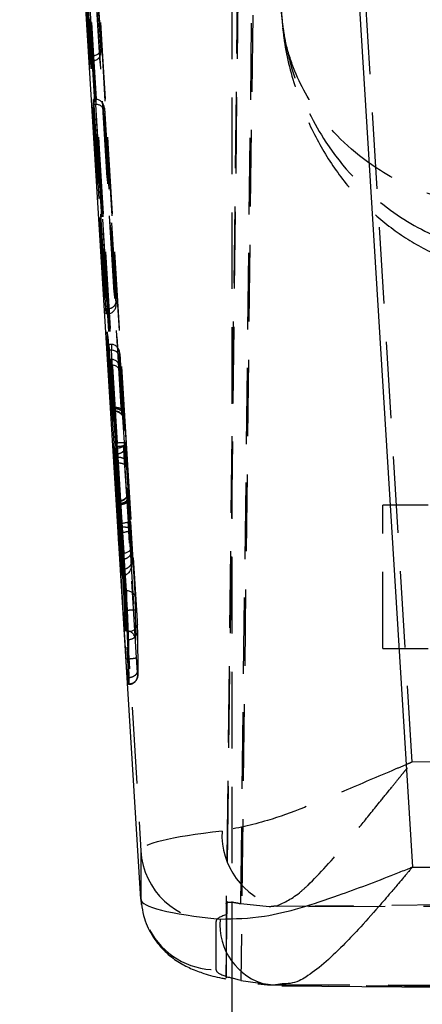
# Model space of a CAD drawing. Extents: x 144 to 818, y 5 to 576.
# Tile 36 of 49: x 499 to 512, y 456 to 488. Entities that reach past the tile are written whole.
import ezdxf

# ---------------------------------------------------------------- set-up
doc = ezdxf.new("R2010")
doc.units = 0
doc.header["$LTSCALE"] = 2
doc.linetypes.add('HIDDEN', pattern=[1.905, 1.27, -0.635])
doc.layers.get('0').update_dxf_attribs({"linetype": 'CONTINUOUS'})

msp = doc.modelspace()

# ---------------------------------------------------------------- linework, layer by layer
at = {"color": 7, "linetype": 'HIDDEN'}
for p, q in [((505.6509, 456.5885), (506.9975, 566.3839)), ((507.4644, 564.708), (506.1372, 456.4938)), ((506.7779, 550.7379), (505.6506, 459.0342)), ((506.1369, 459.0407), (507.2437, 549.0674)), ((505.8487, 456.5706), (505.8487, 544.944)), ((511.8197, 463.7369), (507.9108, 527.5729)), ((498.801, 526.4053), (502.8188, 460.7903)), ((500.5838, 496.6592), (501.1673, 487.1669)), ((501.2367, 487.1674), (500.6533, 496.6592)), ((500.9499, 496.3697), (501.4991, 487.4346)), ((501.4991, 487.3195), (501.249, 491.3882)), ((501.1673, 486.996), (500.9172, 491.0646)), ((500.9866, 491.0652), (501.2367, 486.9965)), ((501.4991, 487.4346), (501.4991, 487.3195)), ((501.4997, 487.3008), (501.4997, 487.4193)), ((501.2197, 487.1669), (501.1673, 487.1669)), ((501.1673, 487.1669), (501.1673, 486.996)), ((501.2197, 486.996), (501.1673, 486.996)), ((501.2197, 486.996), (501.2197, 487.1669)), ((501.2444, 485.5495), (501.2444, 485.716)), ((501.3139, 485.716), (501.2444, 485.716)), ((501.2444, 485.716), (501.671, 478.7765)), ((501.7404, 478.7771), (501.3139, 485.716)), ((501.331, 485.7159), (501.331, 485.5495)), ((501.671, 478.6101), (501.2444, 485.5495)), ((501.3139, 485.5495), (501.2444, 485.5495)), ((501.3139, 485.5495), (501.7404, 478.6106)), ((501.6105, 485.3159), (501.6105, 485.4264)), ((501.6105, 485.4264), (502.0028, 479.0442)), ((502.0028, 478.9337), (501.6105, 485.3159)), ((501.7233, 478.7765), (501.671, 478.7765)), ((501.671, 478.7765), (501.671, 478.6101)), ((501.7233, 478.6101), (501.7233, 478.7765)), ((502.0028, 479.0442), (502.0028, 478.9337)), ((502.0033, 478.915), (502.0033, 479.0289)), ((501.7233, 478.6101), (501.671, 478.6101)), ((501.8192, 477.591), (501.7599, 477.591)), ((501.7599, 477.591), (501.9573, 474.1438)), ((501.7599, 477.3987), (501.7599, 477.591)), ((502.0167, 474.1438), (501.8192, 477.591)), ((501.8465, 477.5908), (501.8465, 477.3987)), ((501.8687, 475.496), (501.7599, 477.3987)), ((501.8396, 477.3987), (501.7599, 477.3987)), ((501.8396, 477.3987), (501.9484, 475.496)), ((502.126, 477.2743), (502.2961, 474.3028)), ((502.126, 477.1511), (502.126, 477.2743)), ((502.228, 475.3675), (502.126, 477.1511)), ((501.76, 476.9034), (501.7599, 477.0922)), ((501.8397, 477.0922), (501.7599, 477.0922)), ((501.7599, 477.0922), (501.8688, 475.4541)), ((501.8193, 476.9034), (501.76, 476.9034)), ((501.9551, 473.9625), (501.76, 476.9034)), ((501.8193, 476.9034), (502.0145, 473.9625)), ((501.9485, 475.4541), (501.8397, 477.0922)), ((501.8465, 477.0922), (501.8466, 476.9035)), ((502.126, 476.6971), (502.126, 476.8165)), ((502.126, 476.8165), (502.2282, 475.2793)), ((502.2939, 474.1671), (502.126, 476.6971)), ((501.9484, 475.496), (501.8687, 475.496)), ((501.9484, 475.496), (501.9486, 475.496)), ((501.9485, 475.4541), (501.8688, 475.4541)), ((501.8746, 475.3739), (501.9608, 475.3739)), ((501.9613, 475.3791), (501.8748, 475.3791)), ((501.9489, 475.4541), (501.9485, 475.4541)), ((501.9613, 475.3791), (501.9613, 475.3791)), ((502.0353, 474.214), (501.9852, 474.214)), ((501.9852, 474.214), (502.2788, 469.419)), ((502.0379, 474.3188), (501.9891, 474.3188)), ((501.9891, 474.3188), (502.3283, 468.7798)), ((502.0353, 474.214), (502.3289, 469.419)), ((502.3771, 468.7798), (502.0379, 474.3188)), ((502.646, 469.1685), (502.3347, 474.2507)), ((502.3373, 474.3186), (502.6765, 468.7797)), ((502.0145, 473.9625), (501.9551, 473.9625)), ((502.0167, 474.1438), (501.9573, 474.1438)), ((502.0145, 473.9625), (502.0145, 473.9625)), ((502.0167, 474.144), (502.0167, 474.1438)), ((502.1865, 469.9394), (501.9736, 473.6621)), ((502.0533, 473.6621), (501.9736, 473.6621)), ((502.0554, 473.8439), (501.9758, 473.8439)), ((501.9758, 473.8439), (502.1864, 470.6727)), ((502.0533, 473.6623), (502.2661, 469.9408)), ((502.0533, 473.6621), (502.0533, 473.6623)), ((502.0555, 473.844), (502.0554, 473.8439)), ((502.2661, 470.6739), (502.0555, 473.844)), ((502.3349, 473.6723), (502.5183, 470.9126)), ((502.5183, 470.2908), (502.3328, 473.5353)), ((502.1105, 472.3964), (502.0579, 472.3964)), ((502.1106, 472.4052), (502.058, 472.4052)), ((502.123, 472.3225), (502.064, 472.3225)), ((502.1864, 470.4769), (502.064, 472.3225)), ((502.1233, 472.2806), (502.064, 472.2806)), ((502.064, 472.2806), (502.1865, 470.1423)), ((502.1105, 472.3964), (502.1105, 472.3964)), ((502.123, 472.3225), (502.1233, 472.3225)), ((502.1233, 472.3225), (502.2458, 470.4769)), ((502.1234, 472.2807), (502.1233, 472.2806)), ((502.2458, 470.1424), (502.1234, 472.2807)), ((502.5183, 470.7866), (502.4026, 472.529)), ((502.4028, 472.4403), (502.5183, 470.4237)), ((510.8487, 467.5068), (510.8487, 472.2568)), ((512.3487, 472.2568), (510.8487, 472.2568)), ((502.1016, 471.6594), (502.0521, 471.6594)), ((502.0707, 471.3568), (502.0521, 471.6594)), ((502.1016, 471.6594), (502.1202, 471.3568)), ((502.4196, 471.4037), (502.401, 471.7063)), ((502.1202, 471.3568), (502.0707, 471.3568)), ((502.3291, 467.1508), (502.0707, 471.3568)), ((502.1206, 471.5183), (502.0712, 471.5183)), ((502.2816, 468.093), (502.0712, 471.5183)), ((502.1202, 471.3568), (502.3786, 467.151)), ((502.331, 468.093), (502.1206, 471.5183)), ((502.678, 467.1983), (502.4196, 471.4037)), ((502.42, 471.5077), (502.6489, 467.7816)), ((502.2388, 470.6727), (502.1864, 470.6727)), ((502.1864, 470.6727), (502.1864, 470.4769)), ((502.2388, 470.4769), (502.2388, 470.6727)), ((502.5183, 470.9126), (502.5183, 470.7866)), ((502.5188, 470.7688), (502.5188, 470.899)), ((502.2388, 470.4769), (502.1864, 470.4769)), ((502.5183, 470.4237), (502.5183, 470.2908)), ((502.5189, 470.2704), (502.5188, 470.4076)), ((502.2388, 470.1423), (502.1865, 470.1423)), ((502.1865, 470.1423), (502.1865, 469.9394)), ((502.2389, 469.9394), (502.2388, 470.1423)), ((502.2389, 469.9394), (502.1865, 469.9394)), ((502.2788, 469.419), (502.2816, 468.093)), ((502.3289, 469.419), (502.2788, 469.419)), ((502.3466, 469.419), (502.3494, 468.093)), ((502.6489, 467.7816), (502.646, 469.1685)), ((502.377, 468.7798), (502.3283, 468.7798)), ((502.3771, 468.7798), (502.377, 468.7798)), ((502.331, 468.093), (502.2816, 468.093)), ((502.4048, 468.0766), (502.3695, 468.0766)), ((502.4137, 467.8049), (502.3826, 467.8049)), ((510.8487, 467.5068), (512.3487, 467.5068)), ((502.3786, 467.1508), (502.3291, 467.1508)), ((502.3786, 467.151), (502.3786, 467.1508)), ((502.4054, 466.5319), (502.3688, 466.5319)), ((502.4169, 466.321), (502.3858, 466.321)), ((502.4165, 466.3213), (502.4169, 466.321)), ((512.4478, 463.7424), (511.8197, 463.7369)), ((502.8188, 460.7903), (502.8188, 459.1875)), ((502.8188, 459.1875), (502.836, 459.0114)), ((505.6506, 459.0342), (505.6487, 458.6754)), ((507.0778, 458.936), (506.1369, 459.0407)), ((518.5487, 458.9659), (507.0778, 458.936)), ((507.3336, 458.9647), (512.84, 459.0128)), ((505.6487, 458.6754), (505.6487, 456.6311)), ((505.3142, 456.8518), (505.3142, 458.4546)), ((506.7022, 456.4208), (507.2101, 456.3552)), ((507.0167, 456.3489), (507.2889, 456.3465)), ((507.2101, 456.3552), (518.5487, 456.3256)), ((507.5029, 456.3843), (507.2889, 456.3465)), ((512.84, 456.2981), (507.2889, 456.3465))]:
    msp.add_line(p, q, dxfattribs=at)
at = {"color": 7, "linetype": 'CONTINUOUS'}
for p, q in [((502.8188, 459.1875), (499.3432, 515.6612)), ((508.453, 515.1024), (511.8285, 460.2562)), ((511.8285, 460.2562), (512.4478, 460.2508)), ((505.6501, 456.6045), (505.6509, 456.5885)), ((505.8487, 439.4492), (505.8487, 456.5706)), ((506.1372, 456.4938), (506.7022, 456.4208)), ((506.6979, 456.3874), (507.0191, 456.3486)), ((507.0188, 456.3617), (507.4979, 456.3387)), ((507.4964, 456.3221), (512.8007, 456.2758))]:
    msp.add_line(p, q, dxfattribs=at)
at = {"color": 7, "linetype": 'HIDDEN'}
for centre, radius, start, end in [((501.2199, 487.4463), 0.2794, 269.94428, 273.45114), ((501.219, 487.2968), 0.3008, 270.1189, 273.37632), ((502.0331, 475.4713), 1.2573, 270.10025, 283.8809), ((502.1865, 473.1158), 1.2122, 82.85406, 97.0433), ((502.1254, 472.4861), 0.827, 268.35298, 289.47033), ((502.144, 472.1831), 0.8267, 268.34879, 289.47463), ((502.243, 470.7349), 0.7928, 77.0986, 98.88282), ((502.4369, 468.345), 0.2703, 263.1897, 351.54009), ((502.4146, 468.1039), 0.2991, 269.83228, 3.36234), ((507.9471, 461.3235), 2.4373, 177.11044, 255.42136), ((505.3085, 460.9493), 2.4947, 183.65459, 270.1314), ((505.3114, 459.353), 2.5013, 208.05244, 270.06324)]:
    msp.add_arc(centre, radius, start, end, dxfattribs=at)
at = {"color": 8, "linetype": 'CONTINUOUS'}
msp.add_arc((507.4966, 458.3466), 2.0545, 174.78421, 256.48965, dxfattribs=at)
at = {"color": 7, "linetype": 'HIDDEN'}
for centre, major_axis, ratio, start_param, end_param in [((109.4613, -9892.5163), (-10230.9819, 168106.9194), 0.0060771, 4.7737264, 4.7740363), ((109.5108, -9892.5163), (-10230.9637, 168106.9194), 0.0060771, 4.7737264, 4.7740364), ((109.8102, -9892.498), (-10230.9637, 168106.6194), 0.0060771, 4.7737264, 4.7740364), ((109.8102, -9892.4981), (-10230.8968, 168105.5202), 0.0060771, 4.7737264, 4.7740318), ((109.4613, -9892.5163), (-10230.8785, 168105.2202), 0.0060771, 4.7737264, 4.7740289), ((109.5108, -9892.5163), (-10230.8968, 168105.2202), 0.0060771, 4.7737264, 4.7740289), ((465.7373, -13798.7366), (-9069.3192, 149019.4512), 0.0060771, 4.8079281, 4.8082339), ((465.7867, -13798.7366), (-9069.3375, 149019.4512), 0.0060771, 4.8079281, 4.8082339), ((466.0862, -13798.7184), (-9069.3375, 149019.7512), 0.0060771, 4.8079281, 4.8082339), ((465.7373, -13798.7366), (-9069.4227, 149021.152), 0.0060771, 4.807926, 4.8082306), ((465.7867, -13798.7366), (-9069.4044, 149021.152), 0.0060771, 4.807926, 4.8082306), ((466.0862, -13798.7184), (-9069.4044, 149020.852), 0.0060771, 4.807926, 4.8082319), ((501.2197, 487.4176), (0.2799, 0.0086), 0.8953062, 4.7459916, 6.3167879), ((501.2197, 487.3025), (-0.0094, 0.3064), 0.9134417, 3.1690766, 4.7398729), ((501.3139, 485.688), (0.2805, 0), 0.0997302, 1.5097216, 1.5708193), ((501.331, 485.4094), (-0.0094, 0.3064), 0.9132684, 4.739815, 6.2495248), ((501.3139, 485.5775), (0.2805, 0), 0.0997302, 4.7124127, 4.7734874), ((501.331, 485.2988), (0.2799, 0.0086), 0.8951363, 0.0335446, 1.5432544), ((501.7233, 479.0552), (0.28, 0), 0.9950331, 4.7123894, 4.7734647), ((501.7233, 479.0272), (0.2799, 0.0086), 0.8951459, 4.7459256, 6.3167331), ((501.7233, 478.9166), (-0.0094, 0.3064), 0.9132764, 3.1690338, 4.7398183), ((501.7233, 478.8887), (0.28, 0), 0.9950342, 4.7123894, 4.7734878), ((501.8294, 477.5563), (0.2805, -0.0013), 0.1234709, 1.5102826, 1.6074042), ((501.8465, 477.2573), (-0.0096, 0.3335), 0.8391545, 4.7393446, 6.2490544), ((501.8294, 477.4336), (0.2805, -0.0013), 0.1244512, 4.7495409, 4.7740657), ((501.8465, 477.1341), (0.2799, 0.008), 0.9449072, 0.0340371, 1.5437469), ((501.8294, 476.9381), (0.2805, 0.0013), 0.1237344, 4.6756442, 4.7729272), ((501.8294, 477.0572), (0.2805, 0.0013), 0.1244075, 1.5091497, 1.5336798), ((501.8465, 476.7995), (-0.0097, 0.2925), 0.9568107, 4.738749, 6.2484588), ((501.8466, 476.6801), (0.2799, 0.0093), 0.7976989, 0.034582, 1.5442918), ((501.8591, 475.6323), (-0.0158, 0.2594), 0.0060771, 3.3600716, 4.1589163), ((501.9285, 475.6323), (-0.0328, 0.2594), 0.0124839, 3.3588611, 4.1577061), ((502.208, 475.6493), (-0.0328, 0.5394), 0.0060771, 3.3541021, 4.1622997), ((502.3154, 474.0323), (-0.0325, 0.5345), 0.0060771, 1.0397442, 2.3092036), ((501.9643, 473.7926), (-0.0155, 0.254), 0.0060771, 4.1725441, 5.4451797), ((501.9665, 474.0153), (-0.0155, 0.2545), 0.0060771, 1.0409849, 2.3091497), ((502.0338, 473.7926), (-0.0325, 0.254), 0.0126179, 4.1713011, 5.4439887), ((502.0359, 474.0153), (-0.0325, 0.2545), 0.0126035, 1.0387975, 2.3079119), ((502.3133, 473.8096), (-0.0325, 0.534), 0.0060771, 4.1726078, 5.445602), ((502.4224, 472.1654), (-0.0327, 0.538), 0.0060771, 0.2733053, 1.0339933), ((502.0734, 472.1484), (-0.0157, 0.258), 0.0060771, 0.2791302, 1.0321978), ((502.1429, 472.1484), (-0.0327, 0.258), 0.0125171, 0.2779117, 1.0309843), ((502.2388, 470.9304), (0.28, 0), 0.9205337, 4.7123352, 4.8099213), ((502.2388, 470.7696), (-0.0097, 0.2926), 0.9563946, 3.1317881, 4.7387802), ((502.2388, 470.8956), (0.2799, 0.0093), 0.796202, 4.7834972, 6.317794), ((502.2388, 470.7349), (0.28, 0), 0.9214912, 4.7123353, 4.7372261), ((502.2388, 470.4067), (0.2799, 0.008), 0.9442387, 4.7103734, 6.3172029), ((502.2389, 470.2738), (-0.0096, 0.3341), 0.8375271, 3.205034, 4.7393277), ((502.2388, 470.4414), (0, 0.2991), 0.9362848, 3.1415352, 3.1665886), ((502.2389, 470.2389), (0, 0.2995), 0.9349934, 3.1415353, 3.2391244), ((502.3282, 469.45), (0.3006, -0.0001), 0.1032497, 4.7149707, 4.7737253), ((502.3465, 469.1503), (0.2999, 0.0095), 0.8955403, 0.0325205, 1.5422307), ((502.3312, 468.062), (0.3006, 0), 0.1031627, 1.5099377, 1.571268), ((502.3495, 467.7634), (-0.0105, 0.3294), 0.9100761, 4.7388014, 6.2485116), ((502.3259, 468.7269), (-0.0564, 0.9273), 0.0060771, 3.2469354, 3.9346824), ((502.3753, 468.7269), (-0.0382, 0.9273), 0.0041192, 3.2471356, 3.9360668), ((502.6748, 468.7452), (-0.0382, 0.6273), 0.0060771, 3.2481218, 3.9346824), ((1937.2918, -22862.2947), (-1427.4878, 23455.2833), 0.0060771, 0.1028621, 0.1034742), ((1936.9429, -22862.3129), (-1427.4696, 23454.9833), 0.0060771, 0.1028621, 0.1034742), ((1936.9924, -22862.3129), (-1427.4878, 23454.9833), 0.0060771, 0.1028621, 0.1034742), ((512.8282, 460.9404), (10.0093, 0.1519), 0.0901639, 2.3889922, 3.139642), ((512.8282, 458.4528), (7.514, -0.0018), 0.0996139, 2.3909662, 2.4423138), ((512.8282, 458.4528), (7.514, -0.0018), 0.0996139, 2.8421013, 3.1416161), ((512.8282, 456.8523), (7.514, 0.0006), 0.0995485, 3.1415853, 3.4411001), ((512.8282, 456.8523), (7.514, 0.0006), 0.0995485, 3.8678185, 3.8834731)]:
    msp.add_ellipse(centre, major_axis=major_axis, ratio=ratio, start_param=start_param, end_param=end_param, dxfattribs=at)
at = {"color": 7, "linetype": 'CONTINUOUS'}
msp.add_ellipse((512.8282, 459.3399), major_axis=(10.0093, 0.1538), ratio=0.102613, start_param=3.1401997, end_param=3.8820876, dxfattribs=at)
at = {"color": 7, "linetype": 'HIDDEN'}
for points, knots in [([(507.4555, 488.9136), (507.4558, 488.9075), (507.4562, 488.9005), (507.4567, 488.8908), (507.4573, 488.8805), (507.4585, 488.8599), (507.4608, 488.8232), (507.4649, 488.7613), (507.4726, 488.6569), (507.4881, 488.481), (507.5211, 488.1835), (507.5782, 487.8035), (507.7082, 487.1478), (508.0525, 485.9389), (508.9894, 484.0249), (510.691, 482.2048), (512.863, 480.941), (514.3274, 480.697), (515.0848, 480.5708)], [0, 0, 0, 0, 0.0014932, 0.0017248, 0.0023843, 0.0040167, 0.0067687, 0.0114047, 0.0192208, 0.0324017, 0.0546753, 0.0925187, 0.1264762, 0.2183036, 0.3994908, 0.6418379, 0.8147493, 1, 1, 1, 1]), ([(514.797, 482.1122), (514.045, 482.2095), (512.5911, 482.3974), (510.4645, 483.4188), (508.8256, 484.9024), (507.9534, 486.4701), (507.6496, 487.4623), (507.5414, 488.0009), (507.4969, 488.3132), (507.4738, 488.5578), (507.4641, 488.7025), (507.4598, 488.7883), (507.4578, 488.8392), (507.4568, 488.8695), (507.4562, 488.8864), (507.456, 488.8948), (507.4558, 488.9028), (507.4556, 488.9086), (507.4555, 488.9136)], [0, 0, 0, 0, 0.1852508, 0.358162, 0.600509, 0.7817139, 0.8735373, 0.9074821, 0.9453269, 0.9676006, 0.9807808, 0.9885959, 0.9932322, 0.9959841, 0.9976172, 0.9982752, 0.9985064, 1, 1, 1, 1]), ([(507.4818, 488.6296), (507.5038, 488.3426), (507.5705, 487.476), (507.9013, 486.1232), (508.4922, 484.6406), (509.2544, 483.3571), (510.1724, 482.251), (511.223, 481.3403), (512.385, 480.6415), (513.5985, 480.1576), (514.4398, 480.0285), (514.8414, 479.9669)], [0, 0, 0, 0, 0.0703129, 0.2123604, 0.3381725, 0.4588707, 0.5744997, 0.6863367, 0.7946213, 0.9019669, 1, 1, 1, 1]), ([(502.228, 475.3675), (502.227, 475.3741), (502.2258, 475.383), (502.2161, 475.4073), (502.1903, 475.4392), (502.1266, 475.4735), (502.0429, 475.4951), (501.98, 475.4957), (501.9486, 475.496)], [0, 0, 0, 0, 0.0896721, 0.1205676, 0.3404237, 0.5602799, 0.780144, 1, 1, 1, 1]), ([(501.8688, 475.4541), (501.8698, 475.4394), (501.8721, 475.4049), (501.8744, 475.3753), (501.875, 475.3717), (501.8748, 475.3779), (501.8748, 475.3791)], [0, 0, 0, 0, 0.2522583, 0.5879778, 0.9237082, 1, 1, 1, 1]), ([(502.2282, 475.2793), (502.2277, 475.2841), (502.2267, 475.2958), (502.2185, 475.3283), (502.1905, 475.3745), (502.1269, 475.4209), (502.0432, 475.4511), (501.9803, 475.4531), (501.9489, 475.4541)], [0, 0, 0, 0, 0.0489317, 0.1202346, 0.3401989, 0.5601291, 0.7800703, 1, 1, 1, 1]), ([(501.9613, 475.3791), (501.9613, 475.3791), (501.9623, 475.3791), (501.9611, 475.3701), (501.958, 475.3911), (501.9539, 475.4185), (501.9503, 475.4428), (501.9489, 475.4541), (501.9489, 475.4541)], [0, 0, 0, 0, 0.0002267, 0.3477838, 0.5723329, 0.8240411, 0.9997685, 1, 1, 1, 1]), ([(502.2408, 475.1221), (502.2399, 475.1315), (502.2386, 475.1461), (502.2296, 475.1906), (502.2033, 475.2536), (502.1396, 475.323), (502.0558, 475.3701), (501.9928, 475.3761), (501.9613, 475.3791)], [0, 0, 0, 0, 0.0684573, 0.1067471, 0.3300889, 0.5534029, 0.7766951, 1, 1, 1, 1]), ([(501.9615, 475.3727), (501.965, 475.3733), (502.001, 475.379), (502.0639, 475.3583), (502.1343, 475.3188), (502.1816, 475.2707), (502.2112, 475.2238), (502.2276, 475.1835), (502.235, 475.1541), (502.2376, 475.1391), (502.2386, 475.1324), (502.239, 475.1284), (502.2391, 475.1277), (502.2382, 475.1369), (502.2354, 475.1728), (502.231, 475.2365), (502.2276, 475.2875), (502.227, 475.2972)], [0, 0, 0, 0, 0.0129821, 0.1327363, 0.2281877, 0.3084419, 0.375819, 0.4299986, 0.467955, 0.4872289, 0.5017786, 0.5202124, 0.5506683, 0.6065841, 0.7421176, 0.9506427, 1, 1, 1, 1]), ([(502.2282, 475.2793), (502.2297, 475.2566), (502.2333, 475.2026), (502.2374, 475.1463), (502.2408, 475.1045), (502.2408, 475.1154), (502.2408, 475.1221)], [0, 0, 0, 0, 0.1804772, 0.4294837, 0.6517186, 1, 1, 1, 1]), ([(502.2961, 474.3028), (502.2957, 474.2933), (502.2949, 474.2742), (502.2795, 474.2459), (502.2543, 474.2193), (502.2193, 474.1953), (502.1762, 474.1749), (502.1268, 474.1592), (502.0728, 474.1481), (502.0354, 474.1454), (502.0167, 474.144)], [0, 0, 0, 0, 0.1250089, 0.2499989, 0.375003, 0.500001, 0.6250028, 0.7500008, 0.8749981, 1, 1, 1, 1]), ([(502.0145, 473.9625), (502.0332, 473.9639), (502.0706, 473.9668), (502.1246, 473.9804), (502.174, 474.0003), (502.2171, 474.0264), (502.2521, 474.0574), (502.2773, 474.0922), (502.2927, 474.1293), (502.2935, 474.1545), (502.2939, 474.1671)], [0, 0, 0, 0, 0.12499687, 0.24999932, 0.37500567, 0.50000702, 0.62500156, 0.75000192, 0.8749988, 1, 1, 1, 1]), ([(502.0533, 473.6623), (502.0891, 473.6617), (502.1607, 473.6606), (502.2517, 473.6326), (502.3168, 473.5897), (502.3274, 473.5534), (502.3328, 473.5353)], [0, 0, 0, 0, 0.25000147, 0.49999924, 0.75000274, 1, 1, 1, 1]), ([(502.3349, 473.6723), (502.3296, 473.6962), (502.319, 473.7439), (502.2539, 473.8014), (502.1628, 473.8398), (502.0912, 473.8426), (502.0555, 473.844)], [0, 0, 0, 0, 0.2499888, 0.49998652, 0.74999735, 1, 1, 1, 1]), ([(502.1105, 472.3964), (502.142, 472.3994), (502.205, 472.4056), (502.2887, 472.4524), (502.3525, 472.521), (502.383, 472.5933), (502.391, 472.6486), (502.3902, 472.674), (502.39, 472.6834)], [0, 0, 0, 0, 0.2067094, 0.4134334, 0.6201501, 0.8268767, 0.9357256, 1, 1, 1, 1]), ([(502.3903, 472.6766), (502.3902, 472.6814), (502.39, 472.6878), (502.3901, 472.6816), (502.3899, 472.6726), (502.3888, 472.6543), (502.3835, 472.6184), (502.3655, 472.5637), (502.3223, 472.4942), (502.2469, 472.4354), (502.1689, 472.4037), (502.1233, 472.4087), (502.1111, 472.4101)], [0, 0, 0, 0, 0.1378274, 0.1809155, 0.2087324, 0.2379523, 0.3038043, 0.4088073, 0.5568974, 0.7477304, 0.9325375, 1, 1, 1, 1]), ([(502.4026, 472.529), (502.3995, 472.5752), (502.3937, 472.661), (502.3893, 472.7134), (502.3897, 472.6936), (502.39, 472.6834)], [0, 0, 0, 0, 0.3603336, 0.6704385, 1, 1, 1, 1]), ([(502.058, 472.4016), (502.0578, 472.4024), (502.0576, 472.4036), (502.0578, 472.3979), (502.0579, 472.3964)], [0, 0, 0, 0, 0.7395951, 1, 1, 1, 1]), ([(502.064, 472.3225), (502.0626, 472.3424), (502.0599, 472.3821), (502.0587, 472.3957), (502.0582, 472.4025)], [0, 0, 0, 0, 0.5000083, 1, 1, 1, 1]), ([(502.1105, 472.3964), (502.1105, 472.3964), (502.1104, 472.3968), (502.11, 472.4046), (502.1099, 472.409), (502.1145, 472.3847), (502.1189, 472.3471), (502.123, 472.3225), (502.123, 472.3225)], [0, 0, 0, 0, 0.000212, 0.0161618, 0.3285522, 0.6410043, 0.9997829, 1, 1, 1, 1]), ([(502.1233, 472.3225), (502.1547, 472.3257), (502.2176, 472.3322), (502.3013, 472.3679), (502.365, 472.4183), (502.3951, 472.4697), (502.403, 472.5072), (502.4027, 472.5235), (502.4026, 472.529)], [0, 0, 0, 0, 0.20979907, 0.41959223, 0.6293897, 0.83921501, 0.94495916, 1, 1, 1, 1]), ([(502.1234, 472.2807), (502.1421, 472.2821), (502.1795, 472.2849), (502.2335, 472.2961), (502.2829, 472.312), (502.326, 472.3324), (502.361, 472.3565), (502.3861, 472.3833), (502.4016, 472.4117), (502.4024, 472.4308), (502.4028, 472.4403)], [0, 0, 0, 0, 0.1250005, 0.249998, 0.3750075, 0.5000011, 0.6250027, 0.7500112, 0.875007, 1, 1, 1, 1]), ([(502.3283, 468.7798), (502.3348, 468.673), (502.3476, 468.4615), (502.3613, 468.2238), (502.3676, 468.1114), (502.3695, 468.0766)], [0, 0, 0, 0, 0.4131137, 0.8183931, 1, 1, 1, 1]), ([(502.377, 468.7795), (502.377, 468.7795), (502.377, 468.7796), (502.377, 468.7797), (502.377, 468.7798)], [0, 0, 0, 0, 0.173883, 1, 1, 1, 1]), ([(502.4048, 468.0766), (502.4048, 468.0766), (502.4025, 468.133), (502.3973, 468.2779), (502.388, 468.5239), (502.3794, 468.7039), (502.377, 468.7794), (502.377, 468.7795)], [0, 0, 0, 0, 0.0000804, 0.3041548, 0.7055607, 0.9999225, 1, 1, 1, 1]), ([(502.3771, 468.7798), (502.4107, 468.7816), (502.4781, 468.7851), (502.5678, 468.7875), (502.6351, 468.787), (502.6713, 468.7842), (502.675, 468.781), (502.6765, 468.7797)], [0, 0, 0, 0, 0.21436523, 0.42873527, 0.64310342, 0.85333323, 1, 1, 1, 1]), ([(502.6765, 468.7797), (502.6796, 468.7285), (502.6869, 468.6077), (502.6968, 468.4396), (502.702, 468.3457), (502.7043, 468.3052)], [0, 0, 0, 0, 0.2947423, 0.6958839, 1, 1, 1, 1]), ([(502.3688, 466.5319), (502.3639, 466.6049), (502.354, 466.753), (502.3395, 466.9831), (502.3311, 467.1186), (502.3291, 467.1508)], [0, 0, 0, 0, 0.4253868, 0.863661, 1, 1, 1, 1]), ([(502.678, 467.1983), (502.6765, 467.196), (502.6728, 467.1903), (502.6367, 467.18), (502.5694, 467.1686), (502.4796, 467.1581), (502.4123, 467.1533), (502.3786, 467.151)], [0, 0, 0, 0, 0.1447325, 0.3558385, 0.5705567, 0.7852793, 1, 1, 1, 1]), ([(502.3786, 467.1508), (502.3786, 467.1508), (502.3802, 467.098), (502.3877, 466.9424), (502.3968, 466.7185), (502.403, 466.5885), (502.4054, 466.5319), (502.4054, 466.5319)], [0, 0, 0, 0, 0.0000837, 0.2220696, 0.6640217, 0.9999116, 1, 1, 1, 1]), ([(502.7048, 466.7803), (502.7023, 466.8182), (502.6964, 466.9066), (502.6868, 467.0573), (502.6802, 467.1632), (502.678, 467.1983)], [0, 0, 0, 0, 0.3344005, 0.77946927, 1, 1, 1, 1]), ([(502.7048, 466.7803), (502.7045, 466.7648), (502.7039, 466.7337), (502.6876, 466.6882), (502.6607, 466.6457), (502.6233, 466.6078), (502.577, 466.5762), (502.5238, 466.5523), (502.4658, 466.5363), (502.4255, 466.5333), (502.4054, 466.5319)], [0, 0, 0, 0, 0.1249906, 0.249995, 0.3749895, 0.4999952, 0.6249978, 0.7499973, 0.8749984, 1, 1, 1, 1]), ([(502.7163, 466.6378), (502.7162, 466.6363), (502.7157, 466.6324), (502.712, 466.6778), (502.707, 466.7495), (502.7048, 466.7803)], [0, 0, 0, 0, 0.2511679, 0.6795375, 1, 1, 1, 1]), ([(502.3848, 466.3279), (502.3843, 466.3291), (502.383, 466.3318), (502.3759, 466.4282), (502.3702, 466.5117), (502.3688, 466.5314)], [0, 0, 0, 0, 0.3617932, 0.8494017, 1, 1, 1, 1]), ([(502.4054, 466.5314), (502.4054, 466.5314), (502.4081, 466.4878), (502.4121, 466.3797), (502.416, 466.3177), (502.4164, 466.3206), (502.4165, 466.3213)], [0, 0, 0, 0, 0.0000834, 0.3658184, 0.8524689, 1, 1, 1, 1]), ([(502.4168, 466.3192), (502.449, 466.3214), (502.5127, 466.3257), (502.5927, 466.3697), (502.65, 466.4242), (502.6855, 466.4797), (502.7049, 466.5296), (502.7133, 466.5686), (502.7159, 466.5933), (502.7166, 466.6055), (502.7168, 466.6124), (502.7168, 466.6148), (502.7168, 466.616)], [0, 0, 0, 0, 0.1909125, 0.3774366, 0.5307286, 0.6603399, 0.7675807, 0.8501715, 0.8999796, 0.93158, 0.9682804, 1, 1, 1, 1]), ([(502.7163, 466.6378), (502.7166, 466.6255), (502.7173, 466.5974), (502.7082, 466.5363), (502.6762, 466.4581), (502.6079, 466.3824), (502.5181, 466.3309), (502.4506, 466.3243), (502.4169, 466.321)], [0, 0, 0, 0, 0.07549299, 0.17362136, 0.38020929, 0.58680346, 0.79340753, 1, 1, 1, 1]), ([(511.8197, 463.7369), (511.8135, 463.7343), (511.7983, 463.7279), (511.7451, 463.7055), (511.5637, 463.629), (510.8138, 463.3109), (509.2153, 462.6305), (507.2147, 461.7918), (506.0037, 461.546), (505.5129, 461.4464)], [0, 0, 0, 0, 0.0026656, 0.0066009, 0.0230947, 0.0814, 0.3329687, 0.7296911, 1, 1, 1, 1]), ([(507.3336, 458.9647), (507.5869, 459.0841), (507.9057, 459.2344), (508.6607, 459.9263), (509.3396, 460.6891), (510.1745, 461.7058), (510.6901, 462.3455), (511.1071, 462.8628), (511.3656, 463.1819), (511.5294, 463.3831), (511.634, 463.511), (511.7008, 463.5925), (511.7436, 463.6446), (511.771, 463.6779), (511.7897, 463.7006), (511.8011, 463.7144), (511.8109, 463.7262), (511.8159, 463.7324), (511.8197, 463.7369)], [0, 0, 0, 0, 0.2284581, 0.2874868, 0.5702328, 0.6799801, 0.8020558, 0.8749422, 0.9203949, 0.9491812, 0.9675197, 0.9792309, 0.9867174, 0.9915043, 0.9945665, 0.9971715, 0.9978998, 1, 1, 1, 1]), ([(505.6506, 459.0342), (505.6557, 459.0484), (505.6659, 459.0768), (505.7459, 459.0962), (505.8632, 459.0931), (505.9992, 459.072), (506.0941, 459.0504), (506.1369, 459.0407)], [0, 0, 0, 0, 0.209277, 0.4188287, 0.623126, 0.8299013, 1, 1, 1, 1])]:
    msp.add_open_spline(points, degree=3, knots=knots, dxfattribs=at)
at = {"color": 7, "linetype": 'CONTINUOUS'}
for points, knots in [([(505.4506, 458.5334), (505.9272, 458.5418), (507.1024, 458.5627), (509.1109, 459.2076), (510.7484, 459.8252), (511.5602, 460.1487), (511.7506, 460.2249), (511.8064, 460.2473), (511.8223, 460.2537), (511.8285, 460.2562)], [0, 0, 0, 0, 0.2614316, 0.6446758, 0.9158703, 0.9761382, 0.9931764, 0.997369, 1, 1, 1, 1]), ([(502.8142, 459.3393), (502.8383, 459.0721), (502.8841, 458.5665), (503.2081, 457.9202), (503.6137, 457.4381), (504.0582, 457.0999), (504.4997, 456.8709), (504.9786, 456.7021), (505.3302, 456.6039), (505.5982, 456.5603), (505.6428, 456.5531)], [0, 0, 0, 0, 0.1459495, 0.2761997, 0.3944176, 0.5080013, 0.626531, 0.765341, 0.9609882, 1, 1, 1, 1]), ([(506.1372, 456.4938), (506.0813, 456.5092), (505.9694, 456.5402), (505.8215, 456.579), (505.7139, 456.5993), (505.659, 456.6001), (505.6532, 456.5918), (505.6509, 456.5885)], [0, 0, 0, 0, 0.2227125, 0.4458108, 0.6586258, 0.8604834, 1, 1, 1, 1])]:
    msp.add_open_spline(points, degree=3, knots=knots, dxfattribs=at)
at = {"color": 8, "linetype": 'CONTINUOUS'}
msp.add_open_spline([(511.8285, 460.2562), (511.8247, 460.2517), (511.8196, 460.2457), (511.8092, 460.2333), (511.7966, 460.2184), (511.7761, 460.1941), (511.7466, 460.1591), (511.7006, 460.1045), (511.6287, 460.0193), (511.5163, 459.8862), (511.3401, 459.678), (511.0615, 459.3505), (510.6094, 458.8253), (510.0766, 458.2267), (509.2409, 457.3465), (508.5836, 456.7771), (507.9247, 456.3905), (507.6828, 456.3869), (507.5029, 456.3843)], degree=3, knots=[0, 0, 0, 0, 0.0022051, 0.0029703, 0.006126, 0.0095768, 0.0149687, 0.0234005, 0.0365887, 0.0572411, 0.0896718, 0.1409467, 0.223486, 0.363446, 0.4726824, 0.7678922, 0.8274056, 1, 1, 1, 1], dxfattribs=at)

doc.saveas('drawing.dxf')
